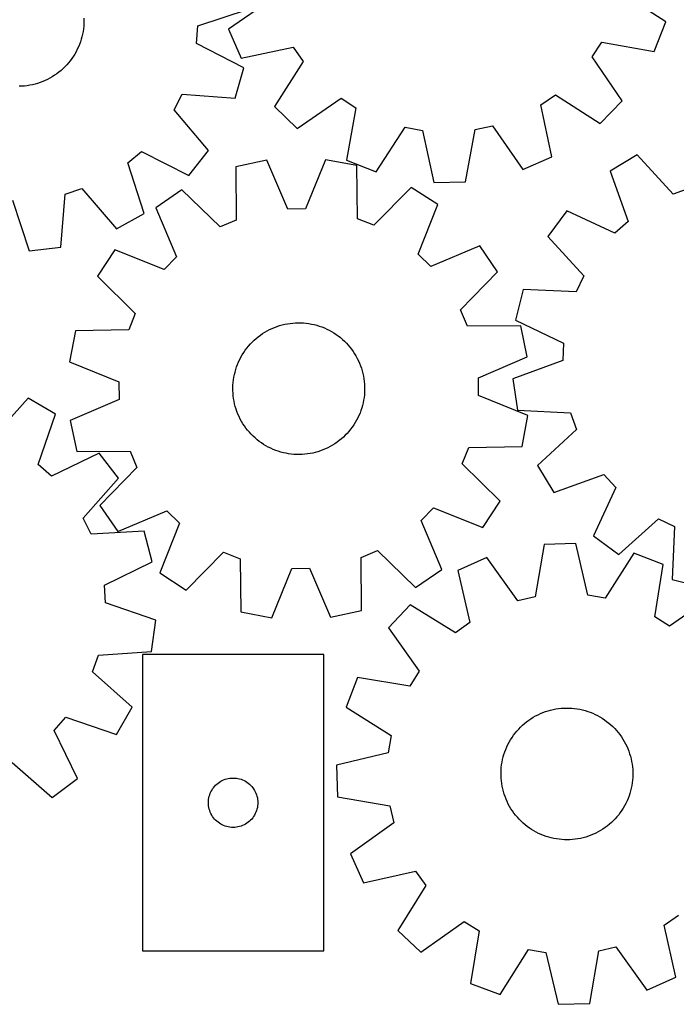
# Model space of a CAD drawing. Header units: millimetres. Extents: x 7 to 1243, y 7 to 1473.
# Tile 5 of 28: x 307 to 546, y 222 to 581. Entities that reach past the tile are written whole.
import ezdxf

# ---------------------------------------------------------------- set-up
doc = ezdxf.new("R2010")
doc.units = ezdxf.units.MM
doc.layers.add('CUT', color=7, linetype='CONTINUOUS', true_color=0x000000)

msp = doc.modelspace()

# ---------------------------------------------------------------- linework, layer by layer
at = {"layer": 'CUT'}
for p, q in [((542.293097, 579.718543), (526.043247, 590.272443)), ((398.947633, 588.17648), (383.054618, 577.092505)), ((330.423808, 581.112854), (330.439181, 580.133845)), ((371.929574, 578.268325), (390.341314, 584.305728)), ((330.350134, 578.178019), (330.245861, 577.204457)), ((330.41461, 579.155024), (330.350134, 578.178019)), ((330.439181, 580.133845), (330.41461, 579.155024)), ((371.420316, 571.858696), (371.929574, 578.268325)), ((538.0547, 568.989076), (542.293097, 579.718543)), ((329.696325, 574.320589), (329.435257, 573.376906)), ((329.918684, 575.274136), (329.696325, 574.320589)), ((330.101964, 576.235959), (329.918684, 575.274136)), ((330.245861, 577.204457), (330.101964, 576.235959)), ((383.054618, 577.092505), (387.644498, 566.508627)), ((328.424464, 570.620643), (328.013538, 569.731916)), ((328.798797, 571.525392), (328.424464, 570.620643)), ((329.135915, 572.444656), (328.798797, 571.525392)), ((329.435257, 573.376906), (329.135915, 572.444656)), ((388.647714, 562.989694), (371.420316, 571.858696)), ((387.644498, 566.508627), (406.597611, 570.536272)), ((406.597611, 570.536272), (410.2575, 565.249695)), ((515.495506, 566.985198), (518.979088, 572.38958)), ((518.979088, 572.38958), (538.0547, 568.989076)), ((326.568349, 567.176508), (326.018487, 566.366355)), ((327.084708, 568.008414), (326.568349, 567.176508)), ((327.566705, 568.86069), (327.084708, 568.008414)), ((328.013538, 569.731916), (327.566705, 568.86069)), ((526.469607, 551.016118), (515.495506, 566.985198)), ((323.503122, 563.369662), (322.800535, 562.687704)), ((324.177308, 564.079711), (323.503122, 563.369662)), ((324.821971, 564.816667), (324.177308, 564.079711)), ((325.436038, 565.579305), (324.821971, 564.816667)), ((326.018487, 566.366355), (325.436038, 565.579305)), ((410.2575, 565.249695), (399.815923, 548.927444)), ((318.904061, 559.73725), (318.057141, 559.245904)), ((319.730235, 560.262732), (318.904061, 559.73725)), ((320.534289, 560.821475), (319.730235, 560.262732)), ((321.314882, 561.412549), (320.534289, 560.821475)), ((322.070717, 562.034971), (321.314882, 561.412549)), ((322.800535, 562.687704), (322.070717, 562.034971)), ((385.508027, 551.888891), (388.647714, 562.989694)), ((307.794768, 556.284898), (306.816276, 556.249557)), ((308.771004, 556.36012), (307.794768, 556.284898)), ((309.743359, 556.475099), (308.771004, 556.36012)), ((310.710215, 556.629644), (309.743359, 556.475099)), ((311.669963, 556.823497), (310.710215, 556.629644)), ((312.621006, 557.056335), (311.669963, 556.823497)), ((313.561759, 557.327771), (312.621006, 557.056335)), ((314.490659, 557.637353), (313.561759, 557.327771)), ((315.406158, 557.984566), (314.490659, 557.637353)), ((316.306732, 558.368832), (315.406158, 557.984566)), ((317.190884, 558.789511), (316.306732, 558.368832)), ((318.057141, 559.245904), (317.190884, 558.789511)), ((363.264031, 547.630085), (366.187382, 553.356925)), ((366.187382, 553.356925), (385.508027, 551.888891)), ((496.839021, 549.507036), (502.125598, 553.166924)), ((502.125598, 553.166924), (518.447849, 542.725347)), ((399.815923, 548.927444), (408.106694, 540.905686)), ((408.106694, 540.905686), (424.075774, 551.879787)), ((424.075774, 551.879787), (429.480156, 548.396205)), ((500.866666, 530.553922), (496.839021, 549.507036)), ((518.447849, 542.725347), (526.469607, 551.016118)), ((375.78605, 532.843556), (363.264031, 547.630085)), ((429.480156, 548.396205), (426.079652, 529.320593)), ((472.914073, 540.498846), (479.198813, 541.857057)), ((479.198813, 541.857057), (490.282788, 525.964043)), ((436.809119, 525.082196), (447.363019, 541.332046)), ((447.363019, 541.332046), (453.689126, 540.181803)), ((453.689126, 540.181803), (457.84739, 521.256919)), ((469.382089, 521.44714), (472.914073, 540.498846)), ((346.456718, 528.367042), (351.349109, 532.539235)), ((351.349109, 532.539235), (368.637264, 523.789257)), ((368.637264, 523.789257), (375.78605, 532.843556)), ((531.896123, 531.253658), (522.022224, 525.287789)), ((545.008562, 516.988092), (531.896123, 531.253658)), ((352.366995, 509.914101), (346.456718, 528.367042)), ((397.035878, 529.294251), (385.746922, 526.918342)), ((404.710277, 511.502511), (397.035878, 529.294251)), ((418.417772, 529.531303), (411.13971, 511.573791)), ((429.756629, 527.40626), (418.417772, 529.531303)), ((426.079652, 529.320593), (436.809119, 525.082196)), ((430.038245, 508.03197), (429.756629, 527.40626)), ((490.282788, 525.964043), (500.866666, 530.553922)), ((385.746922, 526.918342), (385.894911, 507.542571)), ((522.022224, 525.287789), (528.55168, 507.044746)), ((457.84739, 521.256919), (469.382089, 521.44714)), ((321.955887, 497.692131), (323.557137, 517.002191)), ((323.557137, 517.002191), (329.673747, 518.984557)), ((329.673747, 518.984557), (342.297448, 504.284742)), ((366.083343, 518.516838), (356.562929, 512.001688)), ((379.982168, 505.016279), (366.083343, 518.516838)), ((449.601639, 519.442771), (436.005544, 505.637387)), ((459.264158, 513.140294), (449.601639, 519.442771)), ((551.054811, 519.175685), (545.008562, 516.988092)), ((304.461173, 514.756471), (310.498576, 496.34473)), ((452.110117, 495.133015), (459.264158, 513.140294)), ((342.297448, 504.284742), (352.366995, 509.914101)), ((356.562929, 512.001688), (364.11444, 494.157443)), ((411.13971, 511.573791), (404.710277, 511.502511)), ((506.22932, 510.871626), (499.390066, 501.581304)), ((523.802829, 502.709875), (506.22932, 510.871626)), ((385.894911, 507.542571), (379.982168, 505.016279)), ((436.005544, 505.637387), (430.038245, 508.03197)), ((528.55168, 507.044746), (523.802829, 502.709875)), ((499.390066, 501.581304), (512.403806, 487.225645)), ((310.498576, 496.34473), (321.955887, 497.692131)), ((341.611267, 496.714784), (335.308791, 487.052266)), ((359.618547, 489.560744), (341.611267, 496.714784)), ((456.706816, 490.637122), (452.110117, 495.133015)), ((474.551061, 498.188633), (456.706816, 490.637122)), ((481.066211, 488.668218), (474.551061, 498.188633)), ((364.11444, 494.157443), (359.618547, 489.560744)), ((467.565652, 474.769394), (481.066211, 488.668218)), ((335.308791, 487.052266), (349.114175, 473.456171)), ((512.403806, 487.225645), (509.675324, 481.403439)), ((490.316151, 482.218823), (487.552756, 471.018416)), ((509.675324, 481.403439), (490.316151, 482.218823)), ((470.091944, 468.85665), (467.565652, 474.769394)), ((349.114175, 473.456171), (346.719592, 467.488872)), ((404.533965, 469.745426), (405.50181, 469.893655)), ((405.50181, 469.893655), (406.474895, 470.002284)), ((406.474895, 470.002284), (407.451602, 470.071132)), ((407.451602, 470.071132), (408.430303, 470.100084)), ((408.430303, 470.100084), (409.409371, 470.089093)), ((409.409371, 470.089093), (410.387176, 470.038175)), ((410.387176, 470.038175), (411.362091, 469.947417)), ((411.362091, 469.947417), (412.332492, 469.816969)), ((487.552756, 471.018416), (505.069558, 462.735659)), ((327.345302, 467.207255), (325.220258, 455.868399)), ((346.719592, 467.488872), (327.345302, 467.207255)), ((395.49042, 466.1713), (396.320007, 466.691377)), ((396.320007, 466.691377), (397.170117, 467.177184)), ((397.170117, 467.177184), (398.039335, 467.627912)), ((398.039335, 467.627912), (398.926214, 468.04281)), ((398.926214, 468.04281), (399.829278, 468.421189)), ((399.829278, 468.421189), (400.747024, 468.762418)), ((400.747024, 468.762418), (401.677925, 469.065929)), ((401.677925, 469.065929), (402.62043, 469.331218)), ((402.62043, 469.331218), (403.572972, 469.557843)), ((403.572972, 469.557843), (404.533965, 469.745426)), ((412.332492, 469.816969), (413.296765, 469.647048)), ((413.296765, 469.647048), (414.253304, 469.437937)), ((414.253304, 469.437937), (415.200518, 469.189984)), ((415.200518, 469.189984), (416.13683, 468.903602)), ((416.13683, 468.903602), (417.060682, 468.579268)), ((417.060682, 468.579268), (417.970536, 468.217521)), ((417.970536, 468.217521), (418.864878, 467.818963)), ((418.864878, 467.818963), (419.742219, 467.384258)), ((419.742219, 467.384258), (420.601098, 466.914129)), ((420.601098, 466.914129), (421.440087, 466.409359)), ((421.440087, 466.409359), (422.257789, 465.870788)), ((489.467716, 469.00464), (470.091944, 468.85665)), ((491.843624, 457.715684), (489.467716, 469.00464)), ((391.018524, 462.383434), (391.697331, 463.089066)), ((391.697331, 463.089066), (392.404355, 463.766423)), ((392.404355, 463.766423), (393.138419, 464.414377)), ((393.138419, 464.414377), (393.898301, 465.031852)), ((393.898301, 465.031852), (394.682736, 465.617818)), ((394.682736, 465.617818), (395.49042, 466.1713)), ((422.257789, 465.870788), (423.052843, 465.299312)), ((423.052843, 465.299312), (423.823925, 464.695883)), ((423.823925, 464.695883), (424.569753, 464.061505)), ((424.569753, 464.061505), (425.289085, 463.397233)), ((425.289085, 463.397233), (425.980723, 462.704173)), ((505.069558, 462.735659), (504.776831, 456.312498)), ((388.085538, 458.473794), (388.607317, 459.302312)), ((388.607317, 459.302312), (389.162456, 460.108857)), ((389.162456, 460.108857), (389.750031, 460.892089)), ((389.750031, 460.892089), (390.369064, 461.650702)), ((390.369064, 461.650702), (391.018524, 462.383434)), ((425.980723, 462.704173), (426.643517, 461.98348)), ((426.643517, 461.98348), (427.276363, 461.236351)), ((427.276363, 461.236351), (427.878209, 460.464032)), ((427.878209, 460.464032), (428.448051, 459.667806)), ((428.448051, 459.667806), (428.984943, 458.849001)), ((325.220258, 455.868399), (343.17777, 448.590337)), ((386.348527, 454.968081), (386.728759, 455.870367)), ((386.728759, 455.870367), (387.145477, 456.756392)), ((387.145477, 456.756392), (387.597988, 457.624683)), ((387.597988, 457.624683), (388.085538, 458.473794)), ((428.984943, 458.849001), (429.487989, 458.008977)), ((429.487989, 458.008977), (429.956354, 457.149135)), ((429.956354, 457.149135), (430.389257, 456.270903)), ((430.389257, 456.270903), (430.785978, 455.375746)), ((474.051884, 450.041284), (491.843624, 457.715684)), ((504.776831, 456.312498), (486.579254, 449.657379)), ((385.204191, 451.226728), (385.43277, 452.178803)), ((385.43277, 452.178803), (385.699993, 453.120762)), ((385.699993, 453.120762), (386.005415, 454.051037)), ((386.005415, 454.051037), (386.348527, 454.968081)), ((430.785978, 455.375746), (431.145857, 454.465151)), ((431.145857, 454.465151), (431.468294, 453.540635)), ((431.468294, 453.540635), (431.752754, 452.603737)), ((431.752754, 452.603737), (431.998762, 451.656016)), ((343.17777, 448.590337), (343.249051, 442.160904)), ((384.753793, 448.325723), (384.86442, 449.298583)), ((384.86442, 449.298583), (385.014636, 450.266122)), ((385.014636, 450.266122), (385.204191, 451.226728)), ((431.998762, 451.656016), (432.205909, 450.699049)), ((432.205909, 450.699049), (432.37385, 449.73443)), ((432.37385, 449.73443), (432.502306, 448.763763)), ((432.502306, 448.763763), (432.591063, 447.788664)), ((474.123164, 443.611851), (474.051884, 450.041284)), ((486.579254, 449.657379), (488.31242, 438.252047)), ((384.65198, 446.37052), (384.682941, 447.34916)), ((384.660962, 445.391432), (384.65198, 446.37052)), ((384.709872, 444.413524), (384.660962, 445.391432)), ((384.682941, 447.34916), (384.753793, 448.325723)), ((432.617994, 444.853028), (432.547141, 443.876465)), ((432.591063, 447.788664), (432.639973, 446.810757)), ((432.648955, 445.831668), (432.617994, 444.853028)), ((432.639973, 446.810757), (432.648955, 445.831668)), ((310.051456, 442.647967), (297.152597, 428.188996)), ((320.012976, 436.829584), (310.051456, 442.647967)), ((343.249051, 442.160904), (325.457311, 434.486505)), ((384.798629, 443.438425), (384.709872, 444.413524)), ((384.927085, 442.467759), (384.798629, 443.438425)), ((385.095026, 441.503139), (384.927085, 442.467759)), ((385.302173, 440.546172), (385.095026, 441.503139)), ((432.286299, 441.936067), (432.096744, 440.975461)), ((432.436515, 442.903605), (432.286299, 441.936067)), ((432.547141, 443.876465), (432.436515, 442.903605)), ((492.080676, 436.333789), (474.123164, 443.611851)), ((385.548181, 439.598451), (385.302173, 440.546172)), ((385.83264, 438.661553), (385.548181, 439.598451)), ((386.155078, 437.737037), (385.83264, 438.661553)), ((386.514956, 436.826443), (386.155078, 437.737037)), ((431.29552, 438.151151), (430.952408, 437.234107)), ((431.600942, 439.081427), (431.29552, 438.151151)), ((431.868165, 440.023386), (431.600942, 439.081427)), ((432.096744, 440.975461), (431.868165, 440.023386)), ((488.31242, 438.252047), (507.665509, 437.303167)), ((313.755518, 418.491464), (320.012976, 436.829584)), ((325.457311, 434.486505), (327.833219, 423.197549)), ((386.911678, 435.931285), (386.514956, 436.826443)), ((387.344581, 435.053054), (386.911678, 435.931285)), ((387.812945, 434.193211), (387.344581, 435.053054)), ((388.315992, 433.353188), (387.812945, 434.193211)), ((429.702947, 434.577505), (429.215396, 433.728395)), ((430.155458, 435.445796), (429.702947, 434.577505)), ((430.572176, 436.331822), (430.155458, 435.445796)), ((430.952408, 437.234107), (430.572176, 436.331822)), ((489.955633, 424.994933), (492.080676, 436.333789)), ((507.665509, 437.303167), (509.853101, 431.256918)), ((388.852884, 432.534382), (388.315992, 433.353188)), ((389.422726, 431.738157), (388.852884, 432.534382)), ((390.024571, 430.965837), (389.422726, 431.738157)), ((390.657418, 430.218709), (390.024571, 430.965837)), ((426.931871, 430.551487), (426.282411, 429.818755)), ((427.550904, 431.3101), (426.931871, 430.551487)), ((428.138478, 432.093331), (427.550904, 431.3101)), ((428.693617, 432.899877), (428.138478, 432.093331)), ((429.215396, 433.728395), (428.693617, 432.899877)), ((509.853101, 431.256918), (495.587536, 418.144478)), ((391.320212, 429.498015), (390.657418, 430.218709)), ((392.01185, 428.804956), (391.320212, 429.498015)), ((392.731182, 428.140684), (392.01185, 428.804956)), ((393.477009, 427.506305), (392.731182, 428.140684)), ((394.248092, 426.902876), (393.477009, 427.506305)), ((395.043146, 426.3314), (394.248092, 426.902876)), ((423.402634, 427.170337), (422.618198, 426.584371)), ((424.162516, 427.787811), (423.402634, 427.170337)), ((424.89658, 428.435766), (424.162516, 427.787811)), ((425.603604, 429.113123), (424.89658, 428.435766)), ((426.282411, 429.818755), (425.603604, 429.113123)), ((327.833219, 423.197549), (347.208991, 423.345538)), ((347.208991, 423.345538), (349.735283, 417.432795)), ((395.860848, 425.792829), (395.043146, 426.3314)), ((396.699837, 425.288059), (395.860848, 425.792829)), ((397.558716, 424.817931), (396.699837, 425.288059)), ((398.436057, 424.383226), (397.558716, 424.817931)), ((399.330398, 423.984668), (398.436057, 424.383226)), ((400.240252, 423.622921), (399.330398, 423.984668)), ((401.164104, 423.298586), (400.240252, 423.622921)), ((402.100417, 423.012204), (401.164104, 423.298586)), ((416.553911, 423.439771), (415.62301, 423.136259)), ((417.471657, 423.781), (416.553911, 423.439771)), ((418.374721, 424.159378), (417.471657, 423.781)), ((419.2616, 424.574277), (418.374721, 424.159378)), ((420.130818, 425.025005), (419.2616, 424.574277)), ((420.980928, 425.510811), (420.130818, 425.025005)), ((421.810515, 426.030889), (420.980928, 425.510811)), ((422.618198, 426.584371), (421.810515, 426.030889)), ((468.18676, 418.746017), (470.581343, 424.713317)), ((470.581343, 424.713317), (489.955633, 424.994933)), ((336.018504, 422.649856), (318.568304, 414.227688)), ((342.99515, 413.462262), (336.018504, 422.649856)), ((403.047631, 422.764252), (402.100417, 423.012204)), ((404.00417, 422.555141), (403.047631, 422.764252)), ((404.968443, 422.38522), (404.00417, 422.555141)), ((405.938844, 422.254772), (404.968443, 422.38522)), ((406.913758, 422.164013), (405.938844, 422.254772)), ((407.891563, 422.113096), (406.913758, 422.164013)), ((408.870632, 422.102104), (407.891563, 422.113096)), ((409.849333, 422.131056), (408.870632, 422.102104)), ((410.826039, 422.199904), (409.849333, 422.131056)), ((411.799125, 422.308533), (410.826039, 422.199904)), ((412.766969, 422.456763), (411.799125, 422.308533)), ((413.727962, 422.644346), (412.766969, 422.456763)), ((414.680505, 422.87097), (413.727962, 422.644346)), ((415.62301, 423.136259), (414.680505, 422.87097)), ((318.568304, 414.227688), (313.755518, 418.491464)), ((349.735283, 417.432795), (336.234724, 403.53397)), ((481.992144, 405.149922), (468.18676, 418.746017)), ((495.587536, 418.144478), (501.553404, 408.270579)), ((330.196318, 398.914674), (342.99515, 413.462262)), ((501.553404, 408.270579), (519.796447, 414.800035)), ((519.796447, 414.800035), (524.131318, 410.051185)), ((524.131318, 410.051185), (515.969568, 392.477675)), ((336.234724, 403.53397), (342.749873, 394.013555)), ((453.186495, 398.044746), (457.682388, 402.641444)), ((457.682388, 402.641444), (475.689668, 395.487404)), ((475.689668, 395.487404), (481.992144, 405.149922)), ((333.011075, 393.133685), (330.196318, 398.914674)), ((342.749873, 394.013555), (360.594119, 401.565067)), ((360.594119, 401.565067), (365.190817, 397.069174)), ((525.259889, 385.638421), (539.615549, 398.652162)), ((539.615549, 398.652162), (545.437754, 395.923679)), ((365.190817, 397.069174), (358.036777, 379.061894)), ((460.738006, 380.2005), (453.186495, 398.044746)), ((545.437754, 395.923679), (544.622371, 376.564507)), ((352.355983, 394.236851), (333.011075, 393.133685)), ((355.285623, 383.078774), (352.355983, 394.236851)), ((515.969568, 392.477675), (525.259889, 385.638421)), ((497.992785, 389.356947), (494.72628, 370.257932)), ((509.52372, 389.707674), (497.992785, 389.356947)), ((513.944953, 370.842492), (509.52372, 389.707674)), ((367.699295, 372.759418), (381.29539, 386.564801)), ((381.29539, 386.564801), (387.26269, 384.170218)), ((387.26269, 384.170218), (387.544306, 364.795929)), ((431.406023, 384.659617), (437.318767, 387.185909)), ((431.554013, 365.283846), (431.406023, 384.659617)), ((437.318767, 387.185909), (451.217592, 373.685351)), ((477.156971, 384.549613), (466.637994, 379.812885)), ((488.46105, 368.81239), (477.156971, 384.549613)), ((530.613189, 386.17555), (520.286455, 369.780399)), ((541.400601, 382.086882), (530.613189, 386.17555)), ((337.893923, 374.536457), (355.285623, 383.078774)), ((398.883162, 362.670885), (406.161224, 380.628397)), ((406.161224, 380.628397), (412.590657, 380.699678)), ((412.590657, 380.699678), (420.265057, 362.907938)), ((538.265895, 362.965794), (541.400601, 382.086882)), ((358.036777, 379.061894), (367.699295, 372.759418)), ((451.217592, 373.685351), (460.738006, 380.2005)), ((466.637994, 379.812885), (470.929013, 360.917659)), ((338.282131, 368.118359), (337.893923, 374.536457)), ((544.622371, 376.564507), (555.822778, 373.801112)), ((494.72628, 370.257932), (488.46105, 368.81239)), ((520.286455, 369.780399), (513.944953, 370.842492)), ((559.533045, 370.753035), (543.718234, 359.55776)), ((356.576658, 361.734575), (338.282131, 368.118359)), ((449.227898, 367.397968), (441.322298, 358.996364)), ((465.693881, 357.184553), (449.227898, 367.397968)), ((387.544306, 364.795929), (398.883162, 362.670885)), ((420.265057, 362.907938), (431.554013, 365.283846)), ((543.718234, 359.55776), (538.265895, 362.965794)), ((355.013282, 350.304732), (356.576658, 361.734575)), ((441.322298, 358.996364), (452.517572, 343.181553)), ((470.929013, 360.917659), (465.693881, 357.184553)), ((333.579001, 342.990064), (335.676443, 349.068175)), ((335.676443, 349.068175), (355.013282, 350.304732)), ((351.743828, 349.272034), (351.743828, 241.272034)), ((417.743828, 349.272034), (351.743828, 349.272034)), ((417.743828, 241.272034), (417.743828, 349.272034)), ((348.037972, 330.091205), (333.579001, 342.990064)), ((429.98845, 340.86392), (425.899783, 330.076508)), ((449.109539, 337.729214), (429.98845, 340.86392)), ((452.517572, 343.181553), (449.109539, 337.729214)), ((342.219589, 320.129685), (348.037972, 330.091205)), ((425.899783, 330.076508), (442.294934, 319.749774)), ((494.050354, 326.404223), (494.902221, 326.886941)), ((494.902221, 326.886941), (495.773069, 327.334511)), ((495.773069, 327.334511), (496.661448, 327.746188)), ((496.661448, 327.746188), (497.56588, 328.121287)), ((497.56588, 328.121287), (498.484858, 328.459183)), ((498.484858, 328.459183), (499.416854, 328.759314)), ((499.416854, 328.759314), (500.360316, 329.021181)), ((500.360316, 329.021181), (501.313675, 329.244347)), ((501.313675, 329.244347), (502.275342, 329.428441)), ((502.275342, 329.428441), (503.243718, 329.573157)), ((503.243718, 329.573157), (504.217191, 329.678254)), ((504.217191, 329.678254), (505.194141, 329.743557)), ((505.194141, 329.743557), (506.172941, 329.768957)), ((506.172941, 329.768957), (507.151963, 329.754412)), ((507.151963, 329.754412), (508.129577, 329.699946)), ((508.129577, 329.699946), (509.104156, 329.60565)), ((509.104156, 329.60565), (510.074077, 329.471681)), ((510.074077, 329.471681), (511.037727, 329.298262)), ((511.037727, 329.298262), (511.993501, 329.085681)), ((511.993501, 329.085681), (512.939809, 328.834292)), ((512.939809, 328.834292), (513.875076, 328.544514)), ((513.875076, 328.544514), (514.797744, 328.216829)), ((514.797744, 328.216829), (515.70628, 327.851782)), ((515.70628, 327.851782), (516.599169, 327.449981)), ((516.599169, 327.449981), (517.474926, 327.012095)), ((517.474926, 327.012095), (518.332094, 326.538852)), ((518.332094, 326.538852), (519.169245, 326.031041)), ((319.617693, 321.574358), (323.881469, 326.387143)), ((323.881469, 326.387143), (342.219589, 320.129685)), ((489.414635, 322.818712), (490.124112, 323.493498)), ((490.124112, 323.493498), (490.860523, 324.138785)), ((490.860523, 324.138785), (491.622641, 324.753497)), ((491.622641, 324.753497), (492.409198, 325.336612)), ((492.409198, 325.336612), (493.218885, 325.88716)), ((493.218885, 325.88716), (494.050354, 326.404223)), ((519.169245, 326.031041), (519.984987, 325.489506)), ((519.984987, 325.489506), (520.777962, 324.915148)), ((520.777962, 324.915148), (521.546849, 324.308925)), ((521.546849, 324.308925), (522.29037, 323.671843)), ((522.29037, 323.671843), (523.007286, 323.004965)), ((523.007286, 323.004965), (523.696405, 322.3094)), ((328.039861, 304.124157), (319.617693, 321.574358)), ((442.294934, 319.749774), (441.232841, 313.408272)), ((486.310899, 319.043197), (486.868961, 319.847723)), ((486.868961, 319.847723), (487.459375, 320.628816)), ((487.459375, 320.628816), (488.081157, 321.385178)), ((488.081157, 321.385178), (488.733272, 322.115548)), ((488.733272, 322.115548), (489.414635, 322.818712)), ((523.696405, 322.3094), (524.356579, 321.586306)), ((524.356579, 321.586306), (524.986709, 320.836886)), ((524.986709, 320.836886), (525.585747, 320.062387)), ((525.585747, 320.062387), (526.152697, 319.264099)), ((526.152697, 319.264099), (526.686613, 318.44335)), ((484.419897, 315.618092), (484.839828, 316.5026)), ((484.839828, 316.5026), (485.295487, 317.369243)), ((485.295487, 317.369243), (485.786116, 318.216578)), ((485.786116, 318.216578), (486.310899, 319.043197)), ((526.686613, 318.44335), (527.186608, 317.601507)), ((527.186608, 317.601507), (527.651849, 316.73997)), ((527.651849, 316.73997), (528.081562, 315.860173)), ((528.081562, 315.860173), (528.475032, 314.963582)), ((441.232841, 313.408272), (422.367658, 308.987039)), ((483.11052, 311.931256), (483.38116, 312.872239)), ((483.38116, 312.872239), (483.689955, 313.8014)), ((483.689955, 313.8014), (484.036394, 314.717193)), ((484.036394, 314.717193), (484.419897, 315.618092)), ((528.475032, 314.963582), (528.831603, 314.051687)), ((528.831603, 314.051687), (529.150683, 313.126007)), ((529.150683, 313.126007), (529.43174, 312.188083)), ((529.43174, 312.188083), (529.674307, 311.239475)), ((304.304679, 309.946343), (318.852267, 297.147511)), ((422.367658, 308.987039), (422.718386, 297.456104)), ((482.417564, 308.080666), (482.53172, 309.053119)), ((482.53172, 309.053119), (482.685446, 310.020105)), ((482.685446, 310.020105), (482.878487, 310.980017)), ((482.878487, 310.980017), (483.11052, 311.931256)), ((529.674307, 311.239475), (529.87798, 310.281763)), ((529.87798, 310.281763), (530.042419, 309.31654)), ((530.042419, 309.31654), (530.167352, 308.345414)), ((482.308655, 306.125846), (482.343168, 307.104367)), ((482.314084, 305.146731), (482.308655, 306.125846)), ((482.359445, 304.168652), (482.314084, 305.146731)), ((482.343168, 307.104367), (482.417564, 308.080666)), ((530.167352, 308.345414), (530.252569, 307.369999)), ((530.252569, 307.369999), (530.29793, 306.391921)), ((530.303359, 305.412806), (530.268846, 304.434285)), ((530.29793, 306.391921), (530.303359, 305.412806)), ((318.852267, 297.147511), (328.039861, 304.124157)), ((377.977269, 301.206146), (378.379867, 301.635995)), ((378.379867, 301.635995), (378.809715, 302.038592)), ((378.809715, 302.038592), (379.264975, 302.412214)), ((379.264975, 302.412214), (379.743695, 302.75526)), ((379.743695, 302.75526), (380.243828, 303.066263)), ((380.243828, 303.066263), (380.763229, 303.343889)), ((380.763229, 303.343889), (381.299677, 303.58695)), ((381.299677, 303.58695), (381.850872, 303.794405)), ((381.850872, 303.794405), (382.414456, 303.965366)), ((382.414456, 303.965366), (382.988015, 304.099102)), ((382.988015, 304.099102), (383.569092, 304.195038)), ((383.569092, 304.195038), (384.155199, 304.252764)), ((384.155199, 304.252764), (384.743828, 304.272034)), ((384.743828, 304.272034), (385.332456, 304.252764)), ((385.332456, 304.252764), (385.918563, 304.195038)), ((385.918563, 304.195038), (386.49964, 304.099102)), ((386.49964, 304.099102), (387.073199, 303.965366)), ((387.073199, 303.965366), (387.636783, 303.794405)), ((387.636783, 303.794405), (388.187978, 303.58695)), ((388.187978, 303.58695), (388.724426, 303.343889)), ((388.724426, 303.343889), (389.243828, 303.066263)), ((389.243828, 303.066263), (389.74396, 302.75526)), ((389.74396, 302.75526), (390.22268, 302.412214)), ((390.22268, 302.412214), (390.67794, 302.038592)), ((390.67794, 302.038592), (391.107789, 301.635995)), ((391.107789, 301.635995), (391.510386, 301.206146)), ((482.444662, 303.193238), (482.359445, 304.168652)), ((482.569595, 302.222111), (482.444662, 303.193238)), ((482.734034, 301.256889), (482.569595, 302.222111)), ((529.926567, 301.518546), (529.733527, 300.558635)), ((530.080293, 302.485533), (529.926567, 301.518546)), ((530.19445, 303.457985), (530.080293, 302.485533)), ((530.268846, 304.434285), (530.19445, 303.457985)), ((376.050495, 297.601405), (376.221456, 298.164989)), ((376.221456, 298.164989), (376.428912, 298.716185)), ((376.428912, 298.716185), (376.671973, 299.252632)), ((376.671973, 299.252632), (376.949599, 299.772034)), ((376.949599, 299.772034), (377.260601, 300.272166)), ((377.260601, 300.272166), (377.603647, 300.750887)), ((377.603647, 300.750887), (377.977269, 301.206146)), ((391.510386, 301.206146), (391.884008, 300.750887)), ((391.884008, 300.750887), (392.227054, 300.272166)), ((392.227054, 300.272166), (392.538056, 299.772034)), ((392.538056, 299.772034), (392.815682, 299.252632)), ((392.815682, 299.252632), (393.058743, 298.716185)), ((393.058743, 298.716185), (393.266199, 298.164989)), ((393.266199, 298.164989), (393.43716, 297.601405)), ((482.937706, 300.299176), (482.734034, 301.256889)), ((483.180273, 299.350569), (482.937706, 300.299176)), ((483.46133, 298.412644), (483.180273, 299.350569)), ((483.78041, 297.486965), (483.46133, 298.412644)), ((528.922058, 297.737251), (528.57562, 296.821459)), ((529.230854, 298.666412), (528.922058, 297.737251)), ((529.501494, 299.607396), (529.230854, 298.666412)), ((529.733527, 300.558635), (529.501494, 299.607396)), ((375.743828, 295.272034), (375.763097, 295.860662)), ((375.763097, 294.683406), (375.743828, 295.272034)), ((375.763097, 295.860662), (375.820824, 296.44677)), ((375.820824, 294.097298), (375.763097, 294.683406)), ((375.820824, 296.44677), (375.91676, 297.027847)), ((375.91676, 297.027847), (376.050495, 297.601405)), ((393.43716, 297.601405), (393.570895, 297.027847)), ((393.570895, 297.027847), (393.666831, 296.44677)), ((393.666831, 296.44677), (393.724558, 295.860662)), ((393.724558, 294.683406), (393.666831, 294.097298)), ((393.724558, 295.860662), (393.743828, 295.272034)), ((393.743828, 295.272034), (393.724558, 294.683406)), ((422.718386, 297.456104), (441.817401, 294.189599)), ((441.817401, 294.189599), (443.262943, 287.924369)), ((484.136982, 296.57507), (483.78041, 297.486965)), ((484.530452, 295.678478), (484.136982, 296.57507)), ((484.960165, 294.798682), (484.530452, 295.678478)), ((485.425406, 293.937145), (484.960165, 294.798682)), ((527.316526, 294.169409), (526.825897, 293.322073)), ((527.772186, 295.036052), (527.316526, 294.169409)), ((528.192117, 295.920559), (527.772186, 295.036052)), ((528.57562, 296.821459), (528.192117, 295.920559)), ((375.91676, 293.516221), (375.820824, 294.097298)), ((376.050495, 292.942663), (375.91676, 293.516221)), ((376.221456, 292.379079), (376.050495, 292.942663)), ((376.428912, 291.827883), (376.221456, 292.379079)), ((376.671973, 291.291436), (376.428912, 291.827883)), ((376.949599, 290.772034), (376.671973, 291.291436)), ((377.260601, 290.271902), (376.949599, 290.772034)), ((392.538056, 290.772034), (392.227054, 290.271902)), ((392.815682, 291.291436), (392.538056, 290.772034)), ((393.058743, 291.827883), (392.815682, 291.291436)), ((393.266199, 292.379079), (393.058743, 291.827883)), ((393.43716, 292.942663), (393.266199, 292.379079)), ((393.570895, 293.516221), (393.43716, 292.942663)), ((393.666831, 294.097298), (393.570895, 293.516221)), ((485.925401, 293.095301), (485.425406, 293.937145)), ((486.459317, 292.274553), (485.925401, 293.095301)), ((487.026266, 291.476265), (486.459317, 292.274553)), ((487.625305, 290.701766), (487.026266, 291.476265)), ((488.255435, 289.952346), (487.625305, 290.701766)), ((525.152639, 290.909835), (524.530857, 290.153474)), ((525.743052, 291.690929), (525.152639, 290.909835)), ((526.301115, 292.495454), (525.743052, 291.690929)), ((526.825897, 293.322073), (526.301115, 292.495454)), ((377.603647, 289.793181), (377.260601, 290.271902)), ((377.977269, 289.337922), (377.603647, 289.793181)), ((378.379867, 288.908073), (377.977269, 289.337922)), ((378.809715, 288.505476), (378.379867, 288.908073)), ((379.264975, 288.131854), (378.809715, 288.505476)), ((379.743695, 287.788807), (379.264975, 288.131854)), ((380.243828, 287.477805), (379.743695, 287.788807)), ((380.763229, 287.200179), (380.243828, 287.477805)), ((381.299677, 286.957118), (380.763229, 287.200179)), ((381.850872, 286.749663), (381.299677, 286.957118)), ((388.187978, 286.957118), (387.636783, 286.749663)), ((388.724426, 287.200179), (388.187978, 286.957118)), ((389.243828, 287.477805), (388.724426, 287.200179)), ((389.74396, 287.788807), (389.243828, 287.477805)), ((390.22268, 288.131854), (389.74396, 287.788807)), ((390.67794, 288.505476), (390.22268, 288.131854)), ((391.107789, 288.908073), (390.67794, 288.505476)), ((391.510386, 289.337922), (391.107789, 288.908073)), ((391.884008, 289.793181), (391.510386, 289.337922)), ((392.227054, 290.271902), (391.884008, 289.793181)), ((443.262943, 287.924369), (427.525719, 276.62029)), ((488.915609, 289.229251), (488.255435, 289.952346)), ((489.604728, 288.533686), (488.915609, 289.229251)), ((490.321644, 287.866808), (489.604728, 288.533686)), ((491.065164, 287.229727), (490.321644, 287.866808)), ((491.834052, 286.623503), (491.065164, 287.229727)), ((521.751491, 287.399867), (520.989373, 286.785154)), ((522.487901, 288.045153), (521.751491, 287.399867)), ((523.197379, 288.71994), (522.487901, 288.045153)), ((523.878742, 289.423104), (523.197379, 288.71994)), ((524.530857, 290.153474), (523.878742, 289.423104)), ((382.414456, 286.578702), (381.850872, 286.749663)), ((382.988015, 286.444966), (382.414456, 286.578702)), ((383.569092, 286.34903), (382.988015, 286.444966)), ((384.155199, 286.291304), (383.569092, 286.34903)), ((384.743828, 286.272034), (384.155199, 286.291304)), ((385.332456, 286.291304), (384.743828, 286.272034)), ((385.918563, 286.34903), (385.332456, 286.291304)), ((386.49964, 286.444966), (385.918563, 286.34903)), ((387.073199, 286.578702), (386.49964, 286.444966)), ((387.636783, 286.749663), (387.073199, 286.578702)), ((492.627026, 286.049146), (491.834052, 286.623503)), ((493.442768, 285.507611), (492.627026, 286.049146)), ((494.27992, 284.999799), (493.442768, 285.507611)), ((495.137088, 284.526557), (494.27992, 284.999799)), ((496.012845, 284.08867), (495.137088, 284.526557)), ((496.905734, 283.68687), (496.012845, 284.08867)), ((497.814269, 283.321823), (496.905734, 283.68687)), ((515.046134, 283.417364), (514.127156, 283.079468)), ((515.950565, 283.792463), (515.046134, 283.417364)), ((516.838944, 284.20414), (515.950565, 283.792463)), ((517.709792, 284.65171), (516.838944, 284.20414)), ((518.56166, 285.134429), (517.709792, 284.65171)), ((519.393129, 285.651492), (518.56166, 285.134429)), ((520.202816, 286.202039), (519.393129, 285.651492)), ((520.989373, 286.785154), (520.202816, 286.202039)), ((498.736938, 282.994138), (497.814269, 283.321823)), ((499.672205, 282.70436), (498.736938, 282.994138)), ((500.618513, 282.452971), (499.672205, 282.70436)), ((501.574287, 282.24039), (500.618513, 282.452971)), ((502.537937, 282.066971), (501.574287, 282.24039)), ((503.507858, 281.933001), (502.537937, 282.066971)), ((504.482437, 281.838705), (503.507858, 281.933001)), ((505.46005, 281.78424), (504.482437, 281.838705)), ((506.439072, 281.769695), (505.46005, 281.78424)), ((507.417872, 281.795095), (506.439072, 281.769695)), ((508.394822, 281.860398), (507.417872, 281.795095)), ((509.368295, 281.965494), (508.394822, 281.860398)), ((510.336671, 282.11021), (509.368295, 281.965494)), ((511.298339, 282.294305), (510.336671, 282.11021)), ((512.251697, 282.517471), (511.298339, 282.294305)), ((513.19516, 282.779337), (512.251697, 282.517471)), ((514.127156, 283.079468), (513.19516, 282.779337)), ((427.525719, 276.62029), (432.262447, 266.101313)), ((432.262447, 266.101313), (451.157673, 270.392332)), ((451.157673, 270.392332), (454.890779, 265.1572)), ((454.890779, 265.1572), (444.677365, 248.691217)), ((453.078969, 240.785617), (468.89378, 251.980891)), ((468.89378, 251.980891), (474.346118, 248.572858)), ((541.683001, 250.620992), (546.918133, 254.354098)), ((444.677365, 248.691217), (453.078969, 240.785617)), ((474.346118, 248.572858), (471.211413, 229.451769)), ((545.97402, 231.725766), (541.683001, 250.620992)), ((351.743828, 241.272034), (417.743828, 241.272034)), ((481.998825, 225.363102), (492.325559, 241.758253)), ((492.325559, 241.758253), (498.667061, 240.69616)), ((498.667061, 240.69616), (503.088294, 221.830977)), ((514.619229, 222.181705), (517.885734, 241.28072)), ((517.885734, 241.28072), (524.150963, 242.726262)), ((524.150963, 242.726262), (535.455043, 226.989038)), ((535.455043, 226.989038), (545.97402, 231.725766)), ((471.211413, 229.451769), (481.998825, 225.363102)), ((503.088294, 221.830977), (514.619229, 222.181705))]:
    msp.add_line(p, q, dxfattribs=at)

doc.saveas('drawing.dxf')
